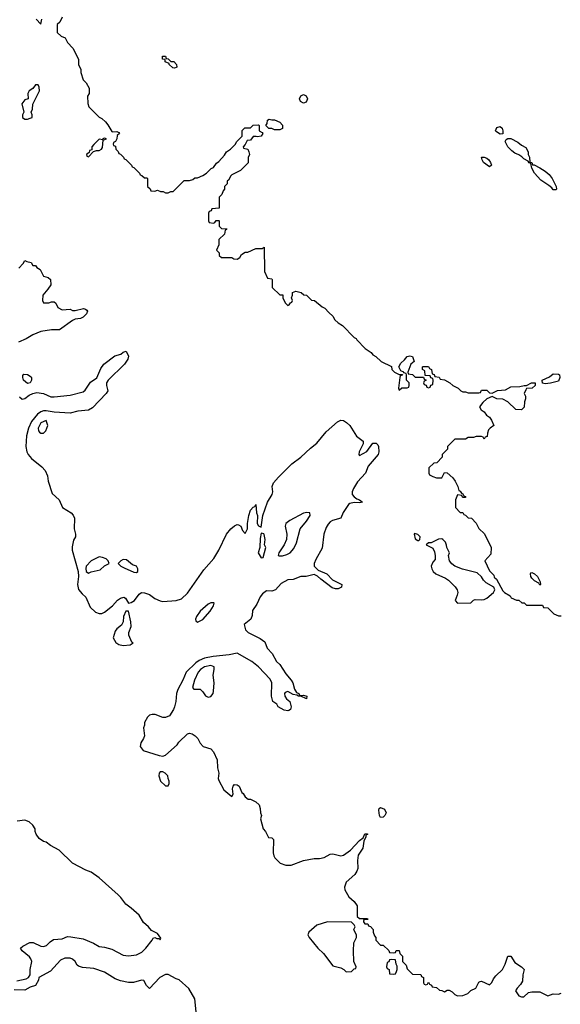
# Model space of a CAD drawing. Header units: inches. Extents: x 2722057 to 2913084, y 892730 to 1030005.
# Tile 47 of 231: x 2833511 to 2837583, y 957887 to 965307. Entities that reach past the tile are written whole.
import ezdxf

# ---------------------------------------------------------------- set-up
doc = ezdxf.new("R2010")
doc.units = ezdxf.units.IN
doc.header["$MEASUREMENT"] = 0
doc.layers.add('C8935', color=7, linetype='Continuous')
doc.layers.add('C8936', color=7, linetype='Continuous')

msp = doc.modelspace()

# ---------------------------------------------------------------- linework, layer by layer
at = {"layer": 'C8935', "color": 2, "elevation": 2}
for points in [[(2834451.3, 960000), (2834451.3, 959990), (2834444.7, 959970), (2834451.3, 959910), (2834444.7, 959890), (2834423.5, 959856.5), (2834418, 959830), (2834441, 959801), (2834561.4, 959761.4), (2834590, 959756), (2834610, 959764.7), (2834697.2, 959842.8), (2834710, 959862), (2834774.6, 959925.4), (2834790.9, 959930.9), (2834810, 959924.7), (2834832, 959910), (2834852, 959890), (2834870, 959854), (2834894, 959830), (2834950, 959811.3), (2834972, 959790), (2834998, 959730), (2835001, 959670), (2835011, 959630), (2835006, 959590), (2835010, 959574), (2835050, 959504.7), (2835110, 959454), (2835118, 959470), (2835113.2, 959510), (2835119, 959530), (2835130, 959544.7), (2835150, 959541), (2835164.7, 959530), (2835183.5, 959483.5), (2835194.8, 959474.8), (2835210, 959452), (2835232.7, 959432.7), (2835250, 959432), (2835290, 959412), (2835314, 959390), (2835323.6, 959363.6), (2835324.7, 959330), (2835331.3, 959310), (2835325.4, 959285.4), (2835344.7, 959210), (2835362, 959190), (2835385.4, 959145.4), (2835410, 959142), (2835422, 959130), (2835421, 959030), (2835425.4, 959005.4), (2835432, 958990), (2835474, 958950), (2835516.9, 958936.9), (2835556.9, 958936.9), (2835650, 958970.8), (2835730, 958986.8), (2835770, 958986.8), (2835805.6, 958994.4), (2835850, 959018.8), (2835870, 959020.7), (2835930, 959005.5), (2835950, 959010.6), (2836004, 959050), (2836070, 959121), (2836099, 959141), (2836110, 959170.8), (2836130, 959172), (2836130, 959168), (2836118, 959162), (2836118, 959150), (2836102.8, 959117.2), (2836095.2, 959064.8), (2836062, 959010), (2836054.8, 958970), (2836058, 958910), (2836051.3, 958890), (2836034.4, 958865.6), (2835971.1, 958808.9), (2835958, 958770), (2835961, 958750), (2835990, 958698), (2836030, 958662), (2836052, 958630), (2836054, 958550), (2836070, 958534), (2836130, 958534), (2836134, 958530), (2836130, 958526), (2836110, 958526), (2836102, 958518), (2836102, 958510), (2836110, 958494), (2836132.7, 958492.7), (2836138, 958478), (2836152.7, 958472.7), (2836174, 958450), (2836174, 958430), (2836183.6, 958403.6), (2836194, 958390), (2836194, 958370), (2836230, 958334), (2836250, 958334), (2836292.7, 958292.7), (2836298, 958278), (2836330, 958274), (2836342, 958278), (2836347.3, 958292.7), (2836370, 958294), (2836374, 958270), (2836394, 958250), (2836394, 958210), (2836422, 958182), (2836430, 958154), (2836470, 958114), (2836532.7, 958112.7), (2836538, 958098), (2836554, 958090), (2836554, 958050), (2836558, 958038), (2836570, 958034), (2836582, 958038), (2836590, 958054), (2836598, 958038), (2836612.7, 958032.7), (2836618, 958018), (2836650, 958014), (2836672.7, 957992.7), (2836691.6, 957991.6), (2836710, 957982), (2836730, 957994), (2836747.3, 957992.7), (2836770, 957982), (2836790, 957962), (2836810, 957952), (2836850, 957954), (2836886, 957970), (2836908.4, 957991.6), (2836946, 958010), (2836970, 958054), (2836980.4, 958059.6), (2836990, 958062), (2837050, 958034), (2837068.4, 958051.6), (2837080.2, 958079.8), (2837098, 958102), (2837148, 958150), (2837168.7, 958190), (2837189.2, 958250.8), (2837210, 958251.3), (2837242, 958202), (2837292, 958170), (2837311.3, 958150), (2837301, 958110), (2837298, 958062), (2837284, 958036), (2837258, 958010), (2837246.8, 957990), (2837271.6, 957951.6), (2837290, 957944.7), (2837310, 957944.7), (2837344.7, 957975.3), (2837370, 957982), (2837430, 957982), (2837490, 957952), (2837530, 957966), (2837570, 957964), (2837590, 957971.3)], [(2833490, 958064.7), (2833559.5, 958080.5), (2833578, 958090), (2833588.7, 958110), (2833588.7, 958150), (2833602, 958210), (2833595.3, 958230), (2833584.7, 958244.7), (2833529, 958290), (2833518, 958310), (2833534, 958326), (2833586.8, 958353.2), (2833613.2, 958353.2), (2833670, 958324.9), (2833690, 958322), (2833714, 958330), (2833741.5, 958358.5), (2833765.1, 958374.9), (2833830, 958380.7), (2833870, 958397.3), (2833896.8, 958396.8), (2833990, 958380.7), (2834068, 958348), (2834110, 958322.8), (2834150, 958318.8), (2834204.1, 958304.1), (2834290, 958258), (2834330, 958253.4), (2834390, 958259.1), (2834430, 958280.7), (2834461.2, 958310), (2834508.7, 958370), (2834515.3, 958384.7), (2834530, 958391.3), (2834544, 958384), (2834562, 958382), (2834570, 958374), (2834575.3, 958384.7), (2834550, 958421.2), (2834504, 958444), (2834482, 958470), (2834443.3, 958503.3), (2834410, 958558), (2834350, 958612.3), (2834310, 958640.9), (2834273, 958693), (2834253.1, 958713.1), (2834110, 958839.6), (2834050, 958883.6), (2834010, 958898.4), (2833909.7, 958949.7), (2833809, 959050), (2833744.1, 959084.1), (2833710, 959108.7), (2833690, 959115.3), (2833658, 959138), (2833635.3, 959170), (2833628.7, 959190), (2833628.7, 959210), (2833610, 959238), (2833583.1, 959263.1), (2833550, 959275.3), (2833491.6, 959268.4)], [(2834839.5, 957830), (2834829.5, 957929.5), (2834785.6, 958005.6), (2834712.5, 958072.5), (2834690, 958079), (2834630, 958113.2), (2834610, 958113.2), (2834566, 958090), (2834490, 958006), (2834466, 958030), (2834447.3, 958067.3), (2834428, 958068), (2834367.5, 958052.5), (2834330, 958052.3), (2834270, 958064.5), (2834230, 958079.5), (2834150, 958129.3), (2834070, 958156), (2833984.7, 958164.7), (2833954.6, 958174.6), (2833943.1, 958183.1), (2833928, 958210), (2833910, 958228), (2833890, 958235.3), (2833850, 958235.3), (2833819.6, 958220.4), (2833743.6, 958136.4), (2833654, 958090), (2833652, 958070), (2833630, 958028), (2833590, 958015.3), (2833550, 957993.2), (2833470, 957995.3)]]:
    msp.add_lwpolyline(points, dxfattribs=at)
for points in [[(2834590, 959638), (2834570, 959638), (2834562, 959630), (2834558, 959610), (2834572, 959570), (2834610, 959534), (2834630, 959534), (2834638, 959550), (2834638, 959570), (2834628.4, 959588.4), (2834626, 959610), (2834606, 959630)], [(2836230, 959295.3), (2836221.2, 959310), (2836215.3, 959350), (2836218, 959362), (2836229, 959371), (2836258, 959358), (2836271, 959331), (2836262.8, 959310), (2836250, 959297.2)], [(2835830, 958508.7), (2835750, 958484), (2835687.9, 958432.1), (2835681, 958410), (2835691, 958390), (2835756, 958310), (2835798.8, 958270), (2835870, 958178), (2835930, 958161), (2835952, 958150), (2835970, 958132), (2836010, 958134), (2836030, 958154), (2836042, 958158), (2836046, 958170), (2836028, 958210), (2836026, 958290), (2836028.9, 958351.1), (2836048, 958390), (2836047.3, 958407.3), (2836028.7, 958450), (2836038, 958470), (2836030, 958486), (2836010, 958506)], [(2836310, 958226), (2836298, 958222), (2836292.7, 958207.3), (2836278, 958202), (2836274, 958170), (2836278, 958158), (2836294, 958150), (2836298, 958118), (2836330, 958114), (2836342, 958118), (2836350, 958134), (2836355.3, 958150), (2836355.3, 958175.3), (2836346, 958190), (2836342, 958222)]]:
    msp.add_lwpolyline(points, close=True, dxfattribs=at)
at = {"layer": 'C8936', "color": 2}
for points, elevation in [([(2833634, 965310), (2833670, 965274), (2833678, 965310)], 6), ([(2833830, 965326), (2833812.7, 965287.3), (2833794, 965270), (2833794, 965210), (2833823.6, 965183.6), (2833854, 965170), (2833870, 965134), (2833911.6, 965091.6), (2833954, 965010), (2833954, 964970), (2833971.6, 964931.6), (2833972, 964910), (2833990, 964854), (2834012, 964830), (2834034, 964790), (2834034, 964750), (2834022, 964730), (2834023.6, 964676.4), (2834032, 964650), (2834110, 964572), (2834130, 964562), (2834156.9, 964536.9), (2834175.3, 964515.3), (2834205.4, 964465.4), (2834210, 964462), (2834243.6, 964463.6), (2834258, 964458), (2834262, 964450), (2834246, 964434), (2834242, 964410), (2834232, 964388), (2834218, 964382), (2834214, 964370), (2834218, 964358), (2834232.7, 964352.7), (2834234, 964330), (2834252.7, 964312.7), (2834258, 964298), (2834270, 964294), (2834292, 964272), (2834298, 964258), (2834310, 964254), (2834354, 964210), (2834358, 964198), (2834370, 964194), (2834414, 964150), (2834418, 964138), (2834430, 964134), (2834450, 964114), (2834470, 964114), (2834474, 964110), (2834474, 964050), (2834492.7, 964032.7), (2834498, 964018), (2834530, 964014), (2834550, 964022), (2834572.7, 964012.7), (2834591.6, 964011.6), (2834610, 964002), (2834630, 964002), (2834648.4, 964011.6), (2834667.3, 964012.7), (2834750, 964094), (2834790, 964094), (2834816.4, 964103.6), (2834830, 964114), (2834850, 964114), (2834890, 964132), (2834918, 964150), (2834954.6, 964185.4), (2834970, 964192), (2834993.2, 964226.8), (2835010, 964238), (2835054.6, 964285.4), (2835068.9, 964311.1), (2835098, 964330), (2835134.6, 964365.4), (2835146, 964390), (2835186, 964430), (2835188, 964472), (2835207.3, 964492.7), (2835250, 964492), (2835270, 964512), (2835310, 964514), (2835314, 964510), (2835314, 964470), (2835338, 964458), (2835342, 964450), (2835330.8, 964429.2), (2835303.1, 964423.1), (2835292.7, 964427.3), (2835270, 964426), (2835250, 964398), (2835224.7, 964395.3), (2835210, 964366), (2835194, 964350), (2835198, 964338), (2835230, 964332), (2835238, 964310), (2835242, 964290), (2835232.7, 964267.3), (2835231.6, 964228.4), (2835174, 964170), (2835110, 964138), (2835102, 964130), (2835083.6, 964096.4), (2835074, 964090), (2835074, 964070), (2835054, 964050), (2835054, 964030), (2835043.6, 964016.4), (2835034, 963990), (2835014, 963970), (2835012.7, 963887.3), (2834958, 963882), (2834952.7, 963867.3), (2834938, 963862), (2834934, 963850), (2834934, 963790), (2834938, 963778), (2834970, 963774), (2834982, 963778), (2834990, 963794), (2835010, 963794), (2835014, 963790), (2835014, 963750), (2835030, 963734), (2835071.6, 963731.6), (2835070, 963726), (2835058, 963722), (2835054, 963690), (2835012, 963650), (2835012, 963610), (2834994, 963570), (2835014, 963550), (2835014, 963530), (2835030, 963514), (2835110, 963514), (2835123.6, 963503.6), (2835150, 963502), (2835170, 963514), (2835183.1, 963536.9), (2835210, 963554), (2835230, 963554), (2835290, 963582), (2835338, 963582), (2835352.7, 963592.7), (2835354, 963410), (2835378, 963358), (2835410, 963354), (2835414, 963350), (2835414, 963290), (2835470, 963234), (2835492.7, 963232.7), (2835494, 963210), (2835510, 963174), (2835530, 963154), (2835542, 963158), (2835550, 963174), (2835562, 963178), (2835566, 963190), (2835558, 963210), (2835566, 963230), (2835566, 963250), (2835590, 963262), (2835631.6, 963251.6), (2835652.7, 963232.7), (2835671.6, 963231.6), (2835710, 963194), (2835731.6, 963191.6), (2835790, 963142), (2835810, 963134), (2835839.6, 963099.6), (2835870, 963074), (2835885.4, 963045.4), (2835910, 963022), (2835943.6, 963003.6), (2836030, 962912), (2836044.7, 962904.7), (2836050, 962894), (2836114, 962830), (2836158.8, 962798.8), (2836170, 962782), (2836194, 962770), (2836234, 962730), (2836312.7, 962692.7), (2836314, 962670), (2836334, 962650), (2836370, 962634), (2836394, 962634), (2836392.7, 962627.3), (2836378, 962622), (2836374, 962610), (2836364.7, 962530), (2836370, 962514), (2836390, 962534), (2836430, 962534), (2836442, 962538), (2836446, 962550), (2836446, 962570), (2836426, 962590), (2836426, 962630), (2836422, 962642), (2836406, 962646), (2836406, 962650), (2836382, 962662), (2836366, 962690), (2836381.2, 962718.8), (2836410, 962744.7), (2836428.7, 962770), (2836450, 962774), (2836471.3, 962770), (2836482, 962730), (2836458, 962710), (2836434, 962650), (2836438, 962638), (2836470, 962634), (2836490, 962614), (2836554, 962614), (2836558, 962598), (2836574, 962590), (2836558, 962582), (2836554, 962570), (2836558, 962558), (2836572.7, 962552.7), (2836578, 962538), (2836590, 962534), (2836602, 962538), (2836607.3, 962552.7), (2836622, 962558), (2836626, 962590), (2836622, 962602), (2836607.3, 962607.3), (2836602, 962622), (2836566, 962626), (2836562, 962662), (2836546, 962670), (2836546, 962690), (2836550, 962694), (2836590, 962694), (2836598, 962678), (2836614, 962670), (2836618, 962638), (2836632.7, 962632.7), (2836638, 962618), (2836670, 962614), (2836678, 962598), (2836710, 962594), (2836751.6, 962571.6), (2836774, 962550), (2836814, 962530), (2836834, 962510), (2836850, 962502), (2836870, 962502), (2836890, 962494), (2836970, 962494), (2836982, 962498), (2836990, 962514), (2837030, 962514), (2837050, 962494), (2837070, 962492), (2837110, 962512), (2837170, 962518), (2837210, 962539.1), (2837278, 962542), (2837311.3, 962551.3), (2837328.7, 962551.3), (2837366, 962570), (2837394, 962570), (2837394, 962550), (2837372, 962530), (2837330, 962528), (2837322.8, 962517.2), (2837311.3, 962490), (2837322, 962470), (2837322, 962450), (2837312.7, 962427.3), (2837312, 962388), (2837290, 962366), (2837249.1, 962369.1), (2837188.4, 962428.4), (2837150, 962448), (2837106, 962450), (2837070, 962468.7), (2837030, 962448.7), (2836998.8, 962421.2), (2836976, 962390), (2836987.1, 962367.1), (2837010, 962351.3), (2837027.1, 962327.1), (2837050, 962311), (2837066, 962290), (2837082, 962250), (2837054, 962230), (2837043.6, 962216.4), (2837034, 962190), (2837032.7, 962167.3), (2837018, 962162), (2837010, 962146), (2837002, 962162), (2836990, 962166), (2836950, 962166), (2836930, 962158), (2836890, 962158), (2836870, 962146), (2836790, 962146), (2836734, 962090), (2836734, 962070), (2836694, 962030), (2836694, 962010), (2836652.7, 961967.3), (2836630, 961966), (2836594, 961930), (2836594, 961890), (2836598, 961878), (2836623.6, 961863.6), (2836650, 961854), (2836690, 961854), (2836710, 961894), (2836730, 961892), (2836774.4, 961854.4), (2836791.3, 961830), (2836812, 961790), (2836818, 961758), (2836830, 961754), (2836838, 961738), (2836850, 961734), (2836858, 961718), (2836870, 961714), (2836870, 961706), (2836852.7, 961707.3), (2836846, 961710), (2836842, 961722), (2836810, 961726), (2836794, 961690), (2836794, 961630), (2836830, 961594), (2836850, 961594), (2836858, 961578), (2836870, 961574), (2836890, 961554), (2836914, 961550), (2836950, 961514), (2836970, 961474), (2837011.6, 961431.6), (2837062, 961330), (2837059.6, 961280.4), (2837014, 961230), (2837050, 961154), (2837082, 961122), (2837086.4, 961106.4), (2837102, 961090), (2837150, 961002), (2837162, 960990), (2837204.7, 960964.7), (2837214, 960950), (2837252.7, 960932.7), (2837271.6, 960931.6), (2837292.7, 960912.7), (2837311.6, 960911.6), (2837330, 960894), (2837450, 960894), (2837458, 960878), (2837490, 960874), (2837534, 960830), (2837570, 960814), (2837590, 960814)], 6), ([(2833505.6, 963434.4), (2833538, 963470), (2833550, 963492), (2833563.6, 963483.6), (2833598, 963478), (2833610, 963454), (2833630, 963454), (2833639.6, 963439.6), (2833664.7, 963424.7), (2833690, 963374), (2833725.4, 963365.4), (2833742, 963350), (2833744.7, 963310), (2833724, 963276), (2833684.7, 963230), (2833682, 963190), (2833690, 963174), (2833730, 963174), (2833750, 963182), (2833770, 963182), (2833782, 963170), (2833798, 963138), (2833830, 963120.7), (2833890, 963126.8), (2833910, 963116.3), (2833930, 963115.5), (2833990.4, 963130.4), (2834006.8, 963126.8), (2834018, 963118), (2834021, 963110), (2834014.8, 963090), (2833990, 963066), (2833970, 963055.1), (2833930, 963049.2), (2833910, 963041.2), (2833810.5, 962969.5), (2833750, 962969.4), (2833670, 962958), (2833610, 962931.8), (2833558.5, 962901.5), (2833502, 962878)], 2), ([(2833510, 962466), (2833528.5, 962448.5), (2833550, 962452.7), (2833582.8, 962477.2), (2833610, 962490.4), (2833641.3, 962498.7), (2833690.2, 962490.2), (2833745.7, 962465.7), (2833770, 962464.9), (2833890, 962476.4), (2833990, 962501.6), (2834004.9, 962515.1), (2834043.3, 962576.7), (2834091.6, 962608.4), (2834121.5, 962678.5), (2834144, 962710), (2834226.8, 962773.2), (2834273.2, 962786.8), (2834290, 962802), (2834312, 962810), (2834331, 962771), (2834324.7, 962750), (2834301, 962710), (2834178, 962590), (2834166, 962570), (2834166, 962550), (2834176, 962510), (2834162.8, 962490), (2834058.9, 962381.1), (2834030, 962364.5), (2833950, 962357.6), (2833890, 962342.9), (2833770, 962348.4), (2833710, 962359.1), (2833690, 962359.7), (2833670, 962353), (2833646.1, 962333.9), (2833600.4, 962279.6), (2833578.3, 962230), (2833561.7, 962170), (2833557.8, 962090), (2833564.2, 962050), (2833573.7, 962030), (2833600.2, 962000.2), (2833677.2, 961937.2), (2833703.8, 961910), (2833721.6, 961870), (2833725.5, 961830), (2833755.6, 961735.6), (2833807.7, 961690), (2833834, 961630), (2833899.1, 961590), (2833913.7, 961573.7), (2833924.4, 961550), (2833920.5, 961470), (2833930.5, 961430), (2833930.5, 961410), (2833915.9, 961384.1), (2833905.3, 961334.7), (2833905.3, 961310), (2833950.3, 961150), (2833954.3, 961110), (2833946.7, 961050), (2833953.9, 961013.9), (2833980.9, 960980.9), (2834010, 960954.8), (2834040.9, 960880.9), (2834081.8, 960841.8), (2834110, 960831.7), (2834130, 960831.8), (2834150, 960841.3), (2834210, 960890.3), (2834248, 960932), (2834270, 960948.4), (2834295.6, 960955.6), (2834308, 960948), (2834330, 960911.3), (2834350, 960915.5), (2834375.6, 960930), (2834410, 960979.1), (2834429.7, 960990.3), (2834450, 960988.9), (2834490, 960976), (2834530, 960946.5), (2834570, 960926.5), (2834590, 960921.5), (2834690, 960930.2), (2834730, 960942.7), (2834775, 960985), (2834898.3, 961161.7), (2834974.3, 961245.7), (2835010.7, 961309.3), (2835069.8, 961430.2), (2835100.5, 961470), (2835130, 961494), (2835150, 961502), (2835159.6, 961499.6), (2835177.3, 961490), (2835190, 961458), (2835210, 961436), (2835226, 961470), (2835226, 961510), (2835236, 961570), (2835249.2, 961610), (2835270, 961634), (2835282, 961638), (2835290, 961654), (2835294.8, 961590), (2835302.8, 961570), (2835301, 961510), (2835310, 961492), (2835330, 961482), (2835342, 961570), (2835376.9, 961670), (2835412.6, 961730), (2835416.9, 961750), (2835414, 961790), (2835423.1, 961816.9), (2835459.7, 961860.2), (2835560.3, 961959.7), (2835629.6, 962010), (2835702.3, 962077.7), (2835750, 962114.6), (2835819.4, 962200.6), (2835904.2, 962275.8), (2835930, 962288.1), (2835950, 962285.8), (2835972.3, 962272.3), (2835997.8, 962250), (2836047.8, 962167.8), (2836099.3, 962130), (2836098.4, 962110), (2836068, 962050), (2836066, 962030), (2836070, 962022), (2836126.3, 962053.7), (2836170, 962114.8), (2836195.3, 962115.3), (2836210, 962102), (2836214.8, 962090), (2836216.3, 962050), (2836210.7, 962030), (2836137.3, 961942.7), (2836116.3, 961890), (2836055.6, 961824.4), (2836024.6, 961775.4), (2836016.4, 961750), (2836015.5, 961730), (2836030, 961710.7), (2836050, 961696.3), (2836072, 961690), (2836094, 961670), (2836073.4, 961666.6), (2836030, 961669.6), (2835998.7, 961661.3), (2835987.4, 961652.6), (2835947.3, 961592.7), (2835930.3, 961549.7), (2835867.8, 961532.2), (2835850, 961522.4), (2835834.2, 961505.8), (2835819.7, 961480.3), (2835802.3, 961430), (2835790, 961324), (2835740.7, 961239.3), (2835728.4, 961210), (2835730.4, 961190), (2835758.7, 961158.7), (2835824, 961130), (2835867, 961087), (2835938, 961050), (2835934.8, 961030), (2835910, 961017), (2835890, 961017.6), (2835865.2, 961025.2), (2835778.4, 961090), (2835754.2, 961114.2), (2835730, 961126.3), (2835670, 961111.6), (2835630, 961111.8), (2835570.5, 961089.5), (2835530, 961085.6), (2835480.7, 961059.3), (2835438, 961010), (2835410, 961000.9), (2835370, 961002), (2835339.9, 960980.1), (2835322.8, 960957.2), (2835298, 960902), (2835265.8, 960854.2), (2835262.8, 960817.2), (2835251.3, 960790), (2835202, 960750), (2835211.3, 960710), (2835231.3, 960690), (2835323.4, 960643.4), (2835358, 960618), (2835376.3, 960570), (2835413, 960530), (2835445.5, 960470), (2835470, 960447.3), (2835516.7, 960376.7), (2835556.3, 960330), (2835567.7, 960310), (2835582, 960262), (2835596.9, 960236.9), (2835614, 960230), (2835618, 960218), (2835630, 960214), (2835650, 960218), (2835674, 960210), (2835672, 960190), (2835628.7, 960208.7), (2835611.3, 960208.7), (2835598, 960218), (2835570, 960222), (2835530, 960245.2), (2835510, 960237.2), (2835504.9, 960230), (2835508.1, 960208.1), (2835521, 960190), (2835546, 960170), (2835554.8, 960130), (2835550.6, 960109.4), (2835538, 960102), (2835530, 960099), (2835503.2, 960103.2), (2835458, 960130), (2835448.4, 960148.4), (2835418, 960170), (2835409, 960209), (2835411.6, 960310), (2835397.7, 960337.7), (2835311.1, 960431.1), (2835259.3, 960470), (2835150, 960534), (2835090, 960520.9), (2834967.7, 960507.7), (2834904.4, 960495.6), (2834862.9, 960477.1), (2834839, 960461), (2834765.5, 960390), (2834740.4, 960330), (2834701.4, 960258.6), (2834692.7, 960230), (2834687.7, 960170), (2834677.3, 960130), (2834670, 960108.7), (2834639.1, 960060.9), (2834610, 960049), (2834590, 960049), (2834531.9, 960071.9), (2834510, 960072.3), (2834490, 960065.2), (2834474.8, 960050), (2834451.3, 960010), (2834451.3, 960000)], 2)]:
    msp.add_lwpolyline(points, dxfattribs=dict(at, elevation=elevation))
for points, elevation in [([(2834678, 964942), (2834664.7, 964944.7), (2834638, 964970), (2834636.4, 964976.4), (2834608, 964990), (2834606, 965006), (2834588, 965010), (2834587.3, 965032.7), (2834610, 965032), (2834614, 965014), (2834630, 965012), (2834650, 964992), (2834671.3, 964991.3), (2834692, 964970), (2834694, 964950), (2834690, 964946)], 6), ([(2833650, 964815.3), (2833630, 964815.3), (2833611.1, 964788.9), (2833582, 964770), (2833572, 964750), (2833574, 964710), (2833550, 964702), (2833528, 964672), (2833542, 964610), (2833532, 964590), (2833532, 964570), (2833550, 964558), (2833570, 964558), (2833590, 964564.7), (2833606, 964570), (2833606, 964590), (2833598, 964610), (2833608.4, 964631.6), (2833608.7, 964671.3), (2833659, 964770), (2833658, 964798)], 6), ([(2835650, 964678), (2835626, 964690), (2835618, 964710), (2835630, 964734), (2835650, 964742), (2835670, 964734), (2835678, 964710), (2835670, 964686)], 6), ([(2835410, 964551.3), (2835431.3, 964551.3), (2835470, 964534), (2835491.6, 964511.6), (2835490, 964486), (2835470, 964478), (2835430, 964478), (2835410, 964486), (2835387.3, 964487.3), (2835366, 964510), (2835374.6, 964525.4), (2835378, 964550), (2835390, 964558)], 6), ([(2837130, 964444), (2837102, 964462), (2837095.3, 964470), (2837105.6, 964494.4), (2837130, 964501), (2837144.7, 964490), (2837151.1, 964468.9), (2837150, 964448)], 6), ([(2834150, 964415.3), (2834134, 964410), (2834138, 964402), (2834110, 964406), (2834070, 964366), (2834054, 964350), (2834054, 964326), (2834038, 964322), (2834034, 964306), (2834014, 964290), (2834018, 964278), (2834030, 964274), (2834066, 964314), (2834090, 964322), (2834110, 964322), (2834128.4, 964331.6), (2834135.3, 964344.7), (2834140.4, 964399.6), (2834166, 964410)], 6), ([(2837374, 964214), (2837386, 964214), (2837430, 964191.3), (2837470, 964166), (2837499.3, 964139.3), (2837521, 964110), (2837552, 964050), (2837554, 964030), (2837550, 964026), (2837530, 964026), (2837520.4, 964040.4), (2837498, 964058), (2837437.2, 964097.2), (2837388, 964150), (2837368.4, 964188.4), (2837362, 964222), (2837348, 964228), (2837342, 964242), (2837310, 964258), (2837294, 964274), (2837270, 964288), (2837240.2, 964300.2), (2837218, 964318), (2837188, 964350), (2837168, 964390), (2837176.4, 964403.6), (2837188, 964412), (2837210.7, 964410.7), (2837263.5, 964383.5), (2837290, 964362), (2837323.6, 964343.6), (2837342, 964310), (2837342, 964290), (2837351.1, 964271.1), (2837354, 964234), (2837370, 964232)], 6), ([(2837050, 964199), (2837005.2, 964230), (2836994, 964250), (2836989.1, 964270.9), (2837010.6, 964270.6), (2837030, 964262.8), (2837046, 964250), (2837058.8, 964230), (2837064.7, 964210)], 6), ([(2833570, 962566), (2833539, 962590), (2833534, 962610), (2833535.3, 962624.7), (2833543.1, 962636.9), (2833570, 962634), (2833596.4, 962616.4), (2833600.7, 962610), (2833600.7, 962590), (2833590, 962569.2)], 2), ([(2837470, 962564), (2837448.4, 962568.4), (2837448, 962590), (2837503.2, 962616.8), (2837530, 962638), (2837570, 962636), (2837578, 962630), (2837581, 962610), (2837570, 962582), (2837510, 962569)], 6), ([(2833710, 962286), (2833670, 962268), (2833651.3, 962230), (2833652, 962210), (2833659.6, 962199.6), (2833670, 962192), (2833690, 962192), (2833708, 962210), (2833722, 962250)], 6), ([(2835674.2, 961594.2), (2835650, 961588.4), (2835545.9, 961534.1), (2835516.9, 961510), (2835510.2, 961490), (2835523.6, 961430), (2835521.3, 961390), (2835504.4, 961350), (2835463.1, 961290), (2835458, 961270), (2835465.8, 961265.8), (2835490, 961266.7), (2835524, 961276), (2835549.3, 961290), (2835577.2, 961322.8), (2835595.6, 961364.4), (2835624.2, 961470), (2835672.1, 961527.9), (2835699.6, 961570), (2835697.2, 961590)], 2), ([(2835330, 961438), (2835322.5, 961397.5), (2835321, 961330), (2835306.8, 961290), (2835330, 961252), (2835346, 961254), (2835364, 961330), (2835355.1, 961350), (2835360.5, 961390), (2835352.1, 961427.9), (2835350, 961433.2)], 2), ([(2836485.4, 961434.6), (2836482, 961430), (2836490, 961394), (2836510, 961382), (2836518, 961382), (2836526, 961390), (2836528, 961410), (2836510, 961428)], 6), ([(2836690, 961394), (2836666.4, 961393.6), (2836610, 961366), (2836590, 961366), (2836574, 961350), (2836623.6, 961323.6), (2836636.9, 961296.9), (2836642, 961270), (2836639.6, 961240.4), (2836622, 961218), (2836611, 961190), (2836614.8, 961170), (2836626.8, 961150), (2836646, 961130), (2836718, 961098), (2836742.5, 961082.5), (2836792.4, 961032.4), (2836805.5, 961010), (2836810.7, 960990), (2836807.7, 960970), (2836791, 960930), (2836810, 960911), (2836910, 960912), (2836930, 960932), (2836943.1, 960936.9), (2836990, 960934), (2837010, 960937.3), (2837030, 960947.3), (2837079.3, 960990), (2837089.2, 961010), (2837082, 961030), (2837024.1, 961064.1), (2837003.7, 961083.7), (2836990, 961108), (2836958, 961138), (2836846.3, 961166.3), (2836789.5, 961189.5), (2836766.8, 961206.8), (2836749, 961230), (2836742, 961270), (2836748, 961290), (2836728, 961330), (2836727.3, 961347.3), (2836718, 961370), (2836698, 961390)], 6), ([(2834110, 961259), (2834050, 961229), (2834011.3, 961190), (2834008.2, 961171.8), (2834011.3, 961150), (2834030, 961136), (2834050, 961146.8), (2834118, 961162), (2834150, 961191.3), (2834186, 961210), (2834178, 961230), (2834163.1, 961243.1), (2834135.5, 961255.5)], 6), ([(2834290, 961238), (2834274, 961230), (2834254, 961210), (2834274, 961190), (2834296.9, 961176.9), (2834370, 961142.8), (2834390, 961140.7), (2834401.2, 961150), (2834401.2, 961170), (2834390, 961188.7), (2834360.2, 961200.2), (2834316.5, 961236.5)], 6), ([(2837430, 961046), (2837422, 961062), (2837390, 961078), (2837370, 961098), (2837362, 961110), (2837358, 961130), (2837362, 961138), (2837370, 961142), (2837390, 961131.3), (2837411.3, 961110), (2837432, 961070), (2837434, 961050)], 6), ([(2834973.1, 960913.1), (2834950, 960913), (2834930, 960902), (2834871.7, 960850), (2834843.7, 960810), (2834835.5, 960790), (2834838, 960778), (2834850, 960768), (2834890, 960787.7), (2834944.7, 960850), (2834971.8, 960890), (2834976, 960910)], 2), ([(2834330, 960848.7), (2834310, 960848.7), (2834294, 960810), (2834290.5, 960769.5), (2834276.7, 960743.3), (2834243.4, 960716.6), (2834230, 960699), (2834216.3, 960650), (2834234.6, 960614.6), (2834257.5, 960597.5), (2834290, 960590.5), (2834343.1, 960596.9), (2834350, 960602), (2834366, 960610), (2834355.3, 960615.3), (2834332.3, 960670), (2834332.3, 960690), (2834350, 960734), (2834349.4, 960770)], 2), ([(2834950, 960440.9), (2834902.8, 960430), (2834874, 960410), (2834856.3, 960390), (2834826.8, 960330), (2834814, 960274), (2834822, 960262), (2834870, 960262), (2834890, 960242), (2834910, 960211.3), (2834930, 960202.8), (2834950, 960206), (2834968.7, 960230), (2834972.1, 960247.9), (2834976, 960310), (2834968.4, 960368.4), (2834977.2, 960410), (2834975.3, 960430)], 6)]:
    msp.add_lwpolyline(points, close=True, dxfattribs=dict(at, elevation=elevation))

doc.saveas('drawing.dxf')
